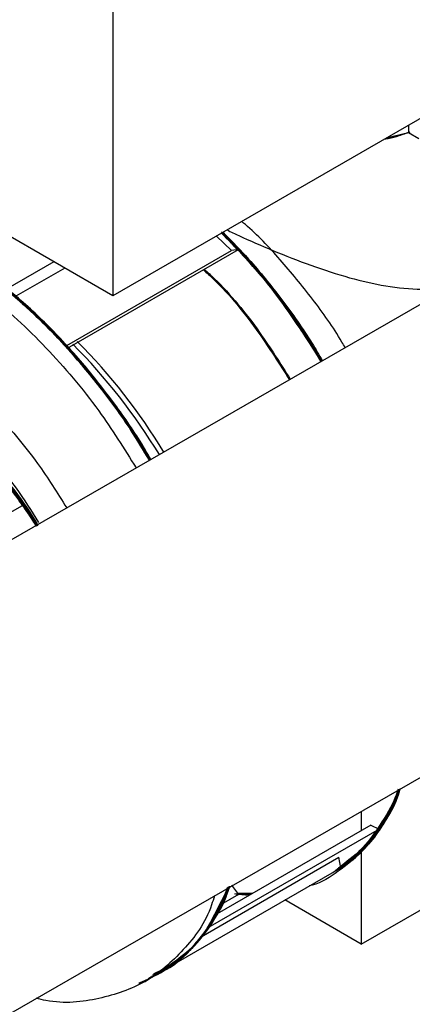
# Model space of a CAD drawing. Header units: millimetres. Extents: x 0 to 841, y 0 to 594.
# Tile 138 of 256: x 746.87 to 748.16, y 191.39 to 194.63. Entities that reach past the tile are written whole.
import ezdxf

# ---------------------------------------------------------------- set-up
doc = ezdxf.new("R2010")
doc.units = ezdxf.units.MM
doc.layers.add('TRAIT-FORT', color=4, linetype='Continuous', lineweight=25)

msp = doc.modelspace()

# ---------------------------------------------------------------- linework, layer by layer
at = {"layer": 'TRAIT-FORT', "color": 4, "linetype": 'Continuous', "lineweight": 25}
for p, q in [((759.2299, 200.0486), (743.4787, 190.9754)), ((744.1515, 189.8073), (759.9032, 198.8808)), ((750.8262, 195.823), (747.1781, 193.717)), ((747.1781, 195.5287), (747.1781, 193.717)), ((747.1781, 193.717), (745.8682, 194.4731)), ((748.1503, 194.2531), (748.0707, 194.2322)), ((748.1503, 194.2531), (748.0761, 194.2354)), ((748.1503, 194.2782), (748.1503, 194.2531)), ((748.1844, 194.2333), (748.1503, 194.2531)), ((747.5355, 193.9277), (747.5913, 193.8697)), ((747.5913, 193.8697), (747.5359, 193.9235)), ((747.5681, 193.8664), (747.5186, 193.9135)), ((747.0272, 193.5541), (747.5681, 193.8664)), ((747.0289, 193.545), (747.5913, 193.8697)), ((747.5913, 193.8697), (747.5681, 193.8664)), ((746.9842, 193.8289), (746.8265, 193.7378)), ((747.0199, 193.8083), (746.8592, 193.7155)), ((746.8271, 192.9964), (746.8863, 193.0306)), ((746.8828, 193.027), (746.8707, 193.0424)), ((746.8805, 193.0292), (746.8728, 193.0411)), ((746.8808, 193.0288), (746.8743, 193.039)), ((746.923, 192.967), (746.9174, 192.9748)), ((747.9949, 191.5842), (748.883, 192.0969)), ((747.9949, 192.0212), (747.9949, 191.9579)), ((748.0531, 191.9621), (747.4907, 191.6374)), ((748.0257, 191.9757), (747.5209, 191.6842)), ((748.0257, 191.9757), (748.0531, 191.9621)), ((747.9949, 191.8889), (747.9949, 191.5842)), ((747.4682, 191.6084), (747.9213, 191.87)), ((747.928, 191.8355), (747.9213, 191.87)), ((747.3655, 191.5108), (747.928, 191.8355)), ((747.4907, 191.6374), (747.5598, 191.7728)), ((747.5681, 191.7776), (747.5913, 191.7474)), ((747.5871, 191.7529), (747.6335, 191.7492)), ((747.5871, 191.7529), (747.6332, 191.7491)), ((747.5871, 191.7529), (747.6359, 191.7506)), ((747.5913, 191.7474), (747.5347, 191.7147)), ((747.5786, 191.7497), (747.5893, 191.7501)), ((747.6273, 191.7456), (747.582, 191.7485)), ((747.5913, 191.7474), (747.5829, 191.7484)), ((747.6318, 191.7483), (747.5831, 191.7485)), ((747.6327, 191.7488), (747.5845, 191.7484)), ((747.5851, 191.7485), (747.5913, 191.7474)), ((747.5877, 191.752), (747.6299, 191.7472)), ((747.5879, 191.7519), (747.6375, 191.7515)), ((747.6286, 191.7464), (747.588, 191.7517)), ((747.5892, 191.7502), (747.6376, 191.7516)), ((747.63, 191.7472), (747.5893, 191.75)), ((747.628, 191.746), (747.5897, 191.7495)), ((747.632, 191.7483), (747.5911, 191.7477)), ((747.5912, 191.7476), (747.636, 191.7507)), ((747.9949, 191.5842), (747.7438, 191.7292)), ((747.4892, 191.6381), (747.5004, 191.6565)), ((747.4907, 191.6374), (747.5057, 191.6652)), ((747.297, 191.4722), (747.3428, 191.4985)), ((747.3299, 191.4936), (747.3655, 191.5108)), ((747.3597, 191.5072), (747.3655, 191.5108)), ((747.2846, 191.4619), (747.33, 191.4881)), ((747.2955, 191.4709), (747.3063, 191.4768)), ((747.2993, 191.4741), (747.3035, 191.4759)), ((747.3168, 191.4886), (747.3246, 191.4923))]:
    msp.add_line(p, q, dxfattribs=at)
at = {"layer": 'TRAIT-FORT', "color": 4, "linetype": 'Continuous', "lineweight": 25, "flags": 128}
for points in [[(746.9307, 192.9639), (746.8729, 193.0493), (746.8058, 193.1341), (746.7342, 193.2112), (746.6592, 193.2793), (746.5821, 193.3374), (746.5041, 193.3844), (746.4265, 193.4197), (746.3506, 193.4425), (746.2777, 193.4525), (746.2089, 193.4496), (746.1455, 193.4338), (746.0966, 193.4105)], [(746.9287, 192.9671), (746.9178, 192.9841), (746.8547, 193.0736), (746.7863, 193.1563), (746.7136, 193.2311), (746.6379, 193.2965), (746.5604, 193.3516), (746.4824, 193.3954), (746.4052, 193.4273), (746.33, 193.4466), (746.2581, 193.453), (746.1907, 193.4465), (746.1289, 193.4271), (746.1005, 193.4128)], [(746.9306, 192.9641), (746.9205, 192.9799), (746.8577, 193.0697), (746.7895, 193.1528), (746.717, 193.2279), (746.6414, 193.2938), (746.5639, 193.3494), (746.4859, 193.3937), (746.4086, 193.4261), (746.3333, 193.446), (746.2612, 193.453), (746.1936, 193.4471), (746.1316, 193.4283), (746.1005, 193.4128)], [(746.9307, 192.9639), (746.9191, 192.982), (746.8562, 193.0716), (746.7879, 193.1546), (746.7153, 193.2295), (746.6396, 193.2952), (746.5622, 193.3505), (746.4841, 193.3946), (746.4069, 193.4267), (746.3316, 193.4463), (746.2597, 193.453), (746.1922, 193.4468), (746.1302, 193.4277), (746.1005, 193.4128)], [(746.9307, 192.9639), (746.905, 193.0034), (746.8407, 193.0916), (746.7713, 193.1728), (746.6979, 193.2457), (746.6217, 193.309), (746.544, 193.3618), (746.466, 193.4032), (746.3891, 193.4324), (746.3145, 193.449), (746.2435, 193.4527), (746.1772, 193.4435), (746.1167, 193.4215), (746.1005, 193.4128)], [(746.9307, 192.9639), (746.9023, 193.0075), (746.8377, 193.0954), (746.7681, 193.1763), (746.6945, 193.2487), (746.6182, 193.3116), (746.5405, 193.3639), (746.4625, 193.4047), (746.3857, 193.4334), (746.3112, 193.4494), (746.2404, 193.4526), (746.1743, 193.4428), (746.1142, 193.4202), (746.1005, 193.4128)], [(746.9307, 192.9639), (746.9036, 193.0055), (746.8392, 193.0935), (746.7697, 193.1745), (746.6962, 193.2472), (746.62, 193.3103), (746.5422, 193.3629), (746.4643, 193.404), (746.3874, 193.4329), (746.3129, 193.4492), (746.2419, 193.4526), (746.1758, 193.4431), (746.1154, 193.4208), (746.1005, 193.4128)], [(746.9307, 192.9639), (746.8714, 193.0513), (746.8043, 193.1359), (746.7326, 193.2128), (746.6575, 193.2808), (746.5803, 193.3386), (746.5023, 193.3854), (746.4248, 193.4203), (746.3489, 193.4428), (746.2761, 193.4526), (746.2074, 193.4494), (746.1441, 193.4333), (746.1005, 193.4128)], [(746.9307, 192.9639), (746.8743, 193.0473), (746.8074, 193.1323), (746.7358, 193.2095), (746.6609, 193.2779), (746.5838, 193.3362), (746.5058, 193.3835), (746.4282, 193.419), (746.3523, 193.4421), (746.2793, 193.4524), (746.2104, 193.4498), (746.1468, 193.4343), (746.1005, 193.4128)], [(746.9307, 192.9639), (746.8891, 193.0265), (746.8234, 193.1131), (746.7529, 193.1923), (746.6786, 193.2628), (746.6019, 193.3236), (746.524, 193.3735), (746.4462, 193.4118), (746.3698, 193.4378), (746.296, 193.4512), (746.226, 193.4516), (746.1611, 193.4391), (746.1023, 193.4138), (746.1005, 193.4128)], [(746.8863, 193.0306), (746.8204, 193.1168), (746.7496, 193.1956), (746.6752, 193.2658), (746.5984, 193.3261), (746.5205, 193.3755), (746.4427, 193.4132), (746.3664, 193.4387), (746.2927, 193.4515), (746.223, 193.4513), (746.1584, 193.4382), (746.1005, 193.4128)], [(746.9316, 192.9624), (746.8877, 193.0286), (746.8219, 193.1149), (746.7512, 193.194), (746.6769, 193.2643), (746.6002, 193.3248), (746.5223, 193.3745), (746.4445, 193.4125), (746.3681, 193.4383), (746.2944, 193.4513), (746.2245, 193.4514), (746.1597, 193.4386), (746.1011, 193.4131), (746.1005, 193.4128)], [(746.9307, 192.9639), (746.8905, 193.0245), (746.825, 193.1112), (746.7545, 193.1906), (746.6803, 193.2614), (746.6037, 193.3223), (746.5258, 193.3725), (746.4479, 193.4111), (746.3715, 193.4374), (746.2976, 193.451), (746.2276, 193.4517)]]:
    msp.add_lwpolyline(points, dxfattribs=at)
at = {"layer": 'TRAIT-FORT', "color": 4, "linetype": 'Continuous', "lineweight": 25}
for centre, radius, start, end in [((745.6703, 192.1859), 1.9602, 31.2585, 44.7879), ((745.6555, 192.1774), 1.9602, 31.259, 44.7879), ((745.9466, 192.3882), 1.1403, 30.1497, 62.8012), ((745.8149, 192.2756), 1.3061, 31.6767, 50.2579), ((745.8079, 192.2695), 1.3153, 31.7384, 50.0884), ((745.8063, 192.2682), 1.3174, 31.7509, 50.0198), ((745.8008, 192.2636), 1.3245, 31.797, 49.8861), ((745.8194, 192.2796), 1.3003, 31.6265, 50.0343), ((745.8206, 192.2807), 1.2986, 31.6145, 50.0462), ((745.8477, 192.3078), 1.2605, 34.794, 50.2001), ((745.7958, 192.2598), 1.3308, 31.8207, 49.3313), ((745.7999, 192.2638), 1.3251, 31.6728, 48.7772), ((745.7979, 192.2623), 1.3276, 31.7773, 48.6252), ((745.7898, 192.2558), 1.3379, 31.8792, 48.2446), ((745.7906, 192.2565), 1.3369, 31.8259, 48.2259), ((745.7931, 192.2587), 1.3337, 31.8017, 48.0942), ((745.7807, 192.2491), 1.3492, 31.8706, 47.0888), ((745.7625, 192.235), 1.3721, 31.9678, 45.9327), ((745.7549, 192.2307), 1.3857, 31.9462, 45.9324)]:
    msp.add_arc(centre, radius, start, end, dxfattribs=at)
for points, knots in [([(748.0727, 194.2334), (748.0762, 194.234), (748.1055, 194.2383), (748.1309, 194.2483), (748.1532, 194.2571)], [0, 0, 0, 0, 0.1198045, 1, 1, 1, 1]), ([(748.154, 194.2557), (748.1437, 194.2519), (748.1192, 194.2429), (748.0915, 194.2379), (748.0755, 194.235)], [0, 0, 0, 0, 0.423044, 1, 1, 1, 1]), ([(747.3001, 193.1766), (747.2876, 193.1989), (747.231, 193.2997), (747.1061, 193.4618), (746.9316, 193.6524), (746.744, 193.8084), (746.5523, 193.9258), (746.3631, 193.9995), (746.1823, 194.0286), (746.0203, 194.0059), (745.9168, 193.9717), (745.8771, 193.9343), (745.8759, 193.9331)], [0, 0, 0, 0, 0.03416, 0.1543991, 0.2746381, 0.3948772, 0.5151163, 0.6353554, 0.7555945, 0.8758335, 0.9960726, 1, 1, 1, 1]), ([(747.3005, 193.1769), (747.2909, 193.1941), (747.2378, 193.29), (747.1169, 193.4484), (746.9435, 193.641), (746.7564, 193.7994), (746.5648, 193.9194), (746.3752, 193.996), (746.1936, 194.0282), (746.0303, 194.0087), (745.9245, 193.9755), (745.883, 193.9376), (745.8805, 193.9353)], [0, 0, 0, 0, 0.02647, 0.147176, 0.267883, 0.388589, 0.509295, 0.630001, 0.750707, 0.871413, 0.992119, 1, 1, 1, 1]), ([(747.3011, 193.1772), (747.2843, 193.2056), (747.2356, 193.2875), (747.143, 193.413), (747.0282, 193.5494), (746.9091, 193.6687), (746.7895, 193.7703), (746.6695, 193.8548), (746.5488, 193.9233), (746.4269, 193.9756), (746.3041, 194.01), (746.1833, 194.0245), (746.068, 194.0162), (745.9682, 193.99), (745.9132, 193.9566), (745.8892, 193.942)], [0, 0, 0, 0, 0.044532, 0.128906, 0.212368, 0.292705, 0.370989, 0.447071, 0.523143, 0.601411, 0.681715, 0.765089, 0.849336, 0.934265, 1, 1, 1, 1]), ([(747.2995, 193.1763), (747.2752, 193.2174), (747.2053, 193.3361), (747.0645, 193.5115), (746.8861, 193.6942), (746.6969, 193.8412), (746.5052, 193.948), (746.3173, 194.0112), (746.1411, 194.0264), (745.997, 194.0041), (745.9241, 193.9581), (745.8952, 193.9398)], [0, 0, 0, 0, 0.064739, 0.186884, 0.309028, 0.431173, 0.553318, 0.675463, 0.797607, 0.919752, 1, 1, 1, 1]), ([(747.2996, 193.1764), (747.2721, 193.2223), (747.1985, 193.3457), (747.0534, 193.5244), (746.874, 193.7049), (746.6844, 193.8494), (746.4928, 193.9535), (746.3053, 194.0138), (746.1303, 194.0257), (745.9912, 194.0021), (745.9225, 193.9571), (745.8974, 193.9406)], [0, 0, 0, 0, 0.07279, 0.1951603, 0.3175306, 0.4399009, 0.5622711, 0.6846414, 0.8070117, 0.9293819, 1, 1, 1, 1]), ([(747.3023, 193.1779), (747.2548, 193.2513), (747.1584, 193.4002), (746.9874, 193.5961), (746.8033, 193.7638), (746.6121, 193.8937), (746.4215, 193.9813), (746.2372, 194.0247), (746.069, 194.0174), (745.9541, 193.9887), (745.9056, 193.9498), (745.8979, 193.9436)], [0, 0, 0, 0, 0.119147, 0.241676, 0.364206, 0.486736, 0.609265, 0.731795, 0.854325, 0.976855, 1, 1, 1, 1]), ([(747.2998, 193.1765), (747.269, 193.2273), (747.1916, 193.3551), (747.0421, 193.537), (746.8619, 193.7154), (746.672, 193.8575), (746.4805, 193.9587), (746.2935, 194.0161), (746.1195, 194.0248), (745.9849, 194), (745.92, 193.9558), (745.8981, 193.9409)], [0, 0, 0, 0, 0.080776, 0.203217, 0.325658, 0.448099, 0.570541, 0.692982, 0.815423, 0.937864, 1, 1, 1, 1]), ([(747.3016, 193.1775), (747.2577, 193.2463), (747.1654, 193.3909), (746.9989, 193.5841), (746.8156, 193.754), (746.6246, 193.8864), (746.4337, 193.9769), (746.2488, 194.0233), (746.0794, 194.0193), (745.9621, 193.9919), (745.9116, 193.9529), (745.9024, 193.9458)], [0, 0, 0, 0, 0.111579, 0.234605, 0.357631, 0.480658, 0.603684, 0.726711, 0.849737, 0.972764, 1, 1, 1, 1]), ([(747.3017, 193.1776), (747.2799, 193.2132), (747.2287, 193.2967), (747.1369, 193.4206), (747.0286, 193.5494), (746.9105, 193.6694), (746.7849, 193.7771), (746.6542, 193.8691), (746.5224, 193.9418), (746.3924, 193.9934), (746.2676, 194.0228), (746.1511, 194.0302), (746.0457, 194.0158), (745.9625, 193.9892), (745.9189, 193.9606), (745.9026, 193.9499)], [0, 0, 0, 0, 0.057001, 0.133722, 0.212599, 0.293428, 0.377195, 0.461657, 0.546595, 0.631254, 0.714933, 0.797482, 0.876775, 0.95393, 1, 1, 1, 1]), ([(747.2998, 193.1765), (747.2842, 193.2038), (747.2243, 193.3093), (747.0953, 193.475), (746.9197, 193.6636), (746.7316, 193.8173), (746.54, 193.9318), (746.3508, 194.0032), (746.1721, 194.027), (746.0211, 194.0113), (745.9424, 193.9675), (745.9092, 193.9491)], [0, 0, 0, 0, 0.043181, 0.166956, 0.290731, 0.414506, 0.538281, 0.662056, 0.785831, 0.909607, 1, 1, 1, 1]), ([(747.3012, 193.1773), (747.288, 193.1999), (747.2448, 193.2736), (747.1613, 193.3889), (747.0545, 193.5198), (746.9429, 193.6365), (746.8268, 193.7404), (746.7055, 193.8314), (746.5791, 193.908), (746.4501, 193.9672), (746.3214, 194.0064), (746.1974, 194.0228), (746.0883, 194.0195), (746.026, 194.0005), (745.999, 193.9922)], [0, 0, 0, 0, 0.039079, 0.127543, 0.213758, 0.297563, 0.38136, 0.467575, 0.556048, 0.647923, 0.740806, 0.834496, 0.928176, 1, 1, 1, 1]), ([(747.3012, 193.1773), (747.2884, 193.1993), (747.2441, 193.2749), (747.1562, 193.396), (747.0398, 193.537), (746.9153, 193.6634), (746.7868, 193.7729), (746.6578, 193.8626), (746.5313, 193.932), (746.41, 193.981), (746.2939, 194.0113), (746.1826, 194.0228), (746.0832, 194.0182), (746.0253, 194.0005), (745.9999, 193.9927)], [0, 0, 0, 0, 0.038034, 0.130996, 0.224766, 0.318527, 0.41149, 0.503453, 0.591993, 0.678282, 0.762159, 0.846027, 0.932316, 1, 1, 1, 1]), ([(747.3021, 193.1778), (747.2928, 193.1939), (747.2522, 193.2644), (747.1685, 193.3805), (747.0536, 193.5221), (746.9327, 193.6471), (746.81, 193.7544), (746.6881, 193.8429), (746.5674, 193.9138), (746.4474, 193.9677), (746.3276, 194.0045), (746.2089, 194.022), (746.0986, 194.0208), (746.0332, 194.0026), (746.0029, 193.9941)], [0, 0, 0, 0, 0.027812, 0.12191, 0.215261, 0.307654, 0.396627, 0.483353, 0.567654, 0.65195, 0.738693, 0.827721, 0.920192, 1, 1, 1, 1]), ([(747.3018, 193.1777), (747.2961, 193.1877), (747.2609, 193.2493), (747.1847, 193.3574), (747.0736, 193.4987), (746.9515, 193.6288), (746.8231, 193.7441), (746.6911, 193.8415), (746.5587, 193.9188), (746.4298, 193.9745), (746.307, 194.009), (746.193, 194.0225), (746.091, 194.0191), (746.0316, 194.0024), (746.004, 193.9947)], [0, 0, 0, 0, 0.017369, 0.106423, 0.198914, 0.292423, 0.386748, 0.481064, 0.574574, 0.667074, 0.756118, 0.842891, 0.927229, 1, 1, 1, 1]), ([(747.3031, 193.1784), (747.2969, 193.1894), (747.2632, 193.2497), (747.1909, 193.3544), (747.0858, 193.4907), (746.9693, 193.6177), (746.8444, 193.7325), (746.7145, 193.8309), (746.5826, 193.9104), (746.452, 193.9693), (746.3263, 194.0068), (746.2086, 194.0223), (746.1192, 194.0222), (746.0722, 194.0109), (746.0585, 194.0076)], [0, 0, 0, 0, 0.01985, 0.108545, 0.199712, 0.294604, 0.390804, 0.488141, 0.585779, 0.682879, 0.77919, 0.872104, 0.962784, 1, 1, 1, 1]), ([(747.3011, 193.1772), (747.2831, 193.2073), (747.2363, 193.2856), (747.1499, 193.4037), (747.0441, 193.5315), (746.9298, 193.6494), (746.8071, 193.7568), (746.6782, 193.8498), (746.5457, 193.9255), (746.4139, 193.9799), (746.2946, 194.0124), (746.2233, 194.0162), (746.1924, 194.0178)], [0, 0, 0, 0, 0.062308, 0.162293, 0.262254, 0.365112, 0.470673, 0.580309, 0.691153, 0.802963, 0.914761, 1, 1, 1, 1]), ([(747.3022, 193.1779), (747.3006, 193.1809), (747.2565, 193.263), (747.1464, 193.4103), (746.9765, 193.6087), (746.7909, 193.7727), (746.5994, 193.9027), (746.4734, 193.9529), (746.4104, 193.9781)], [0, 0, 0, 0, 0.00748, 0.205984, 0.404488, 0.602992, 0.801496, 1, 1, 1, 1]), ([(747.302, 193.1778), (747.2841, 193.2079), (747.2343, 193.2917), (747.1401, 193.4194), (747.0231, 193.5579), (746.8996, 193.6806), (746.7739, 193.785), (746.649, 193.8695), (746.5275, 193.9355), (746.449, 193.964), (746.4104, 193.9781)], [0, 0, 0, 0, 0.077139, 0.214689, 0.352043, 0.488056, 0.622454, 0.751734, 0.877651, 1, 1, 1, 1]), ([(747.942, 193.5464), (747.9385, 193.5526), (747.9067, 193.6088), (747.8353, 193.708), (747.729, 193.8373), (747.6495, 193.9221), (747.6058, 193.9582), (747.6017, 193.9615)], [0, 0, 0, 0, 0.038457, 0.348485, 0.658512, 0.96854, 1, 1, 1, 1]), ([(747.5355, 193.9277), (747.5906, 193.8678), (747.7043, 193.7445), (747.8123, 193.5946), (747.8608, 193.5089), (747.8648, 193.5019)], [0, 0, 0, 0, 0.464044, 0.956136, 1, 1, 1, 1]), ([(747.8627, 193.5007), (747.8333, 193.5491), (747.7589, 193.6717), (747.6465, 193.8152), (747.5619, 193.8976), (747.5355, 193.9233)], [0, 0, 0, 0, 0.309368, 0.784179, 1, 1, 1, 1]), ([(747.8624, 193.5006), (747.8401, 193.5385), (747.7737, 193.6513), (747.6623, 193.7961), (747.5702, 193.8887), (747.5356, 193.9234)], [0, 0, 0, 0, 0.24037, 0.715278, 1, 1, 1, 1]), ([(747.8635, 193.5012), (747.8267, 193.5598), (747.7439, 193.6918), (747.6305, 193.8341), (747.554, 193.9065), (747.536, 193.9236)], [0, 0, 0, 0, 0.3787768, 0.8538221, 1, 1, 1, 1]), ([(747.8627, 193.5007), (747.8471, 193.5279), (747.7884, 193.6306), (747.6781, 193.7766), (747.5786, 193.8798), (747.5362, 193.9237)], [0, 0, 0, 0, 0.171532, 0.646857, 1, 1, 1, 1]), ([(747.5366, 193.924), (747.5618, 193.8981), (747.6251, 193.8332), (747.7383, 193.6947), (747.8165, 193.5737), (747.8635, 193.5012)], [0, 0, 0, 0, 0.209623, 0.526003, 1, 1, 1, 1]), ([(747.8647, 193.5019), (747.8208, 193.5697), (747.7298, 193.7103), (747.6157, 193.8514), (747.5469, 193.9149), (747.5369, 193.9241)], [0, 0, 0, 0, 0.444028, 0.919606, 1, 1, 1, 1]), ([(747.8648, 193.5019), (747.8203, 193.5705), (747.7288, 193.7116), (747.6146, 193.8527), (747.5463, 193.9155), (747.537, 193.9242)], [0, 0, 0, 0, 0.448858, 0.924488, 1, 1, 1, 1]), ([(747.5373, 193.9244), (747.5901, 193.8681), (747.6824, 193.7697), (747.79, 193.6234), (747.8429, 193.5366), (747.8642, 193.5016)], [0, 0, 0, 0, 0.4430608, 0.7753893, 1, 1, 1, 1]), ([(747.8633, 193.5011), (747.8538, 193.5182), (747.802, 193.6112), (747.6927, 193.7582), (747.5868, 193.8715), (747.5373, 193.9243)], [0, 0, 0, 0, 0.107348, 0.583341, 1, 1, 1, 1]), ([(747.5374, 193.9244), (747.554, 193.908), (747.608, 193.8548), (747.6925, 193.7531), (747.7862, 193.6286), (747.8399, 193.5422), (747.8649, 193.502)], [0, 0, 0, 0, 0.1367516, 0.4429311, 0.7411158, 1, 1, 1, 1]), ([(747.5374, 193.9244), (747.5602, 193.9014), (747.6212, 193.84), (747.732, 193.7017), (747.8217, 193.583), (747.8642, 193.503), (747.8648, 193.502)], [0, 0, 0, 0, 0.188193, 0.503359, 0.993206, 1, 1, 1, 1]), ([(747.5376, 193.9245), (747.5502, 193.9122), (747.5993, 193.8643), (747.6806, 193.7678), (747.7788, 193.6396), (747.8368, 193.5471), (747.865, 193.5021)], [0, 0, 0, 0, 0.102895, 0.402048, 0.709313, 1, 1, 1, 1]), ([(747.5378, 193.9246), (747.5692, 193.8922), (747.6383, 193.8208), (747.7361, 193.6965), (747.8141, 193.5873), (747.8533, 193.5204), (747.8643, 193.5017)], [0, 0, 0, 0, 0.261021, 0.574905, 0.881327, 1, 1, 1, 1]), ([(747.8645, 193.5018), (747.8612, 193.5079), (747.8165, 193.5904), (747.7073, 193.733), (747.5998, 193.8698), (747.5396, 193.9241), (747.5385, 193.925)], [0, 0, 0, 0, 0.038124, 0.514809, 0.991495, 1, 1, 1, 1]), ([(747.5395, 193.9256), (747.5588, 193.9063), (747.6177, 193.8475), (747.7089, 193.7349), (747.7988, 193.6122), (747.8469, 193.5317), (747.8647, 193.5019)], [0, 0, 0, 0, 0.15921, 0.485916, 0.810046, 1, 1, 1, 1]), ([(747.5405, 193.9262), (747.5688, 193.8974), (747.6364, 193.8288), (747.7344, 193.7052), (747.8155, 193.5921), (747.8559, 193.5223), (747.867, 193.5032)], [0, 0, 0, 0, 0.234101, 0.558685, 0.879229, 1, 1, 1, 1]), ([(747.5537, 193.9338), (747.5665, 193.9276), (747.6152, 193.9042), (747.7077, 193.864), (747.8297, 193.8159), (747.9543, 193.7755), (748.0767, 193.7467), (748.1819, 193.7372), (748.2565, 193.7397), (748.2897, 193.7492), (748.2985, 193.7518)], [0, 0, 0, 0, 0.052525, 0.200019, 0.363538, 0.530713, 0.687953, 0.849123, 0.95987, 1, 1, 1, 1]), ([(747.8626, 193.5007), (747.8466, 193.5287), (747.7874, 193.632), (747.6784, 193.7763), (747.5809, 193.8773), (747.5404, 193.9191)], [0, 0, 0, 0, 0.1783758, 0.6593935, 1, 1, 1, 1]), ([(746.573, 193.8568), (746.6389, 193.8145), (746.7707, 193.7298), (746.9601, 193.5506), (747.126, 193.3571), (747.2152, 193.2144), (747.255, 193.1507)], [0, 0, 0, 0, 0.26275, 0.5255, 0.78825, 1, 1, 1, 1]), ([(747.4757, 193.803), (747.487, 193.7927), (747.5522, 193.7334), (747.6508, 193.6113), (747.7258, 193.4926), (747.7586, 193.4407)], [0, 0, 0, 0, 0.105406, 0.609495, 1, 1, 1, 1]), ([(747.4787, 193.8047), (747.4899, 193.7944), (747.5551, 193.7351), (747.6537, 193.613), (747.7288, 193.4943), (747.7615, 193.4425)], [0, 0, 0, 0, 0.105406, 0.60949, 1, 1, 1, 1]), ([(746.4704, 193.5925), (746.5247, 193.5577), (746.6333, 193.488), (746.7892, 193.3403), (746.9239, 193.1835), (746.9957, 193.0688), (747.0267, 193.0192)], [0, 0, 0, 0, 0.265736, 0.531472, 0.797209, 1, 1, 1, 1]), ([(747.3001, 193.1767), (747.2661, 193.2325), (747.1851, 193.3654), (747.0862, 193.4791), (747.0289, 193.545)], [0, 0, 0, 0, 0.420178, 1, 1, 1, 1]), ([(747.2988, 193.1759), (747.2787, 193.2094), (747.2283, 193.2931), (747.1378, 193.4178), (747.0649, 193.503), (747.0289, 193.545)], [0, 0, 0, 0, 0.252076, 0.631231, 1, 1, 1, 1]), ([(746.1568, 193.4363), (746.1593, 193.4376), (746.1764, 193.4464), (746.2141, 193.4507), (746.2826, 193.4555), (746.3726, 193.4411), (746.4829, 193.3991), (746.5947, 193.3326), (746.7084, 193.241), (746.8181, 193.123), (746.8939, 193.027), (746.9262, 192.9695), (746.9302, 192.9624)], [0, 0, 0, 0, 0.012432, 0.084004, 0.155594, 0.293081, 0.423067, 0.553052, 0.690539, 0.833524, 0.979426, 1, 1, 1, 1]), ([(746.2233, 193.4493), (746.2292, 193.4505), (746.2651, 193.4581), (746.3429, 193.447), (746.455, 193.4129), (746.5754, 193.3466), (746.6959, 193.2524), (746.7915, 193.1539), (746.861, 193.066), (746.9023, 193.0103), (746.9228, 192.9744), (746.9293, 192.9631)], [0, 0, 0, 0, 0.0280748, 0.171917, 0.3240597, 0.4822871, 0.6437419, 0.8051967, 0.8843983, 0.9636196, 1, 1, 1, 1]), ([(746.2269, 193.4509), (746.2285, 193.4513), (746.2465, 193.4557), (746.2856, 193.4523), (746.3585, 193.4438), (746.4521, 193.4132), (746.5638, 193.3533), (746.6747, 193.2706), (746.7834, 193.1635), (746.8708, 193.0586), (746.9143, 192.9863), (746.9285, 192.9626)], [0, 0, 0, 0, 0.008066, 0.087768, 0.16749, 0.320595, 0.465347, 0.610099, 0.763204, 0.922432, 1, 1, 1, 1]), ([(746.2286, 193.4491), (746.2375, 193.4506), (746.2787, 193.4578), (746.364, 193.4427), (746.4816, 193.4008), (746.6043, 193.3266), (746.7042, 193.2427), (746.7798, 193.165), (746.8492, 193.0828), (746.9014, 193.0155), (746.9291, 192.966), (746.9302, 192.9641)], [0, 0, 0, 0, 0.0421973, 0.1955655, 0.3550672, 0.5178225, 0.6805777, 0.7604172, 0.8402765, 0.9936447, 1, 1, 1, 1]), ([(746.2571, 193.4505), (746.2637, 193.4513), (746.3053, 193.4565), (746.3727, 193.4392), (746.4521, 193.4106), (746.5307, 193.3722), (746.6259, 193.3098), (746.7347, 193.2152), (746.8349, 193.1016), (746.9012, 193.0162), (746.9286, 192.9667), (746.9297, 192.9649)], [0, 0, 0, 0, 0.0322578, 0.2024985, 0.2860099, 0.3695421, 0.5299639, 0.6816334, 0.8333028, 0.9937247, 1, 1, 1, 1]), ([(746.2583, 193.4501), (746.2679, 193.451), (746.3121, 193.455), (746.4021, 193.4318), (746.5232, 193.3791), (746.6254, 193.3089), (746.7041, 193.2412), (746.7782, 193.1679), (746.8567, 193.0768), (746.9078, 192.9971), (746.9295, 192.9632)], [0, 0, 0, 0, 0.046053, 0.212989, 0.383331, 0.553673, 0.637234, 0.720816, 0.881334, 1, 1, 1, 1]), ([(746.2595, 193.45), (746.2688, 193.4509), (746.3096, 193.4547), (746.391, 193.4346), (746.5012, 193.3902), (746.617, 193.3171), (746.7333, 193.2166), (746.8414, 193.0976), (746.9015, 193.0064), (746.9299, 192.9634)], [0, 0, 0, 0, 0.04482, 0.196895, 0.348961, 0.509803, 0.677078, 0.847764, 1, 1, 1, 1]), ([(746.2703, 193.4497), (746.2848, 193.45), (746.3317, 193.4509), (746.4212, 193.4249), (746.536, 193.3713), (746.6555, 193.287), (746.7725, 193.177), (746.8613, 193.0671), (746.9129, 192.9935), (746.9294, 192.9656), (746.9315, 192.962)], [0, 0, 0, 0, 0.069158, 0.223452, 0.386649, 0.556374, 0.72956, 0.902747, 0.987703, 1, 1, 1, 1]), ([(746.2882, 193.4485), (746.3001, 193.4486), (746.3485, 193.4487), (746.443, 193.4168), (746.5449, 193.3642), (746.6255, 193.3073), (746.7024, 193.2441), (746.7927, 193.1548), (746.8557, 193.0712), (746.8863, 193.0306)], [0, 0, 0, 0, 0.063243, 0.257815, 0.452387, 0.547834, 0.643304, 0.826654, 1, 1, 1, 1]), ([(746.3524, 193.4421), (746.3922, 193.4304), (746.4516, 193.4129), (746.5327, 193.3696), (746.6113, 193.3194), (746.7051, 193.2435), (746.8081, 193.1346), (746.8835, 193.0402), (746.9193, 192.9793), (746.9289, 192.9629)], [0, 0, 0, 0, 0.198605, 0.29603, 0.39348, 0.580629, 0.757569, 0.934508, 1, 1, 1, 1]), ([(746.4704, 193.4455), (746.5164, 193.416), (746.6083, 193.357), (746.7402, 193.232), (746.8517, 193.1027), (746.9102, 193.0093), (746.9343, 192.971)], [0, 0, 0, 0, 0.270498, 0.540996, 0.811495, 1, 1, 1, 1]), ([(746.7184, 193.2257), (746.7226, 193.2216), (746.731, 193.2135), (746.7434, 193.2011), (746.7558, 193.1884), (746.768, 193.1755), (746.7802, 193.1623), (746.7922, 193.1488), (746.8073, 193.1315), (746.8254, 193.1099), (746.8461, 193.084), (746.8664, 193.0575), (746.8794, 193.0393), (746.8859, 193.0302)], [0, 0, 0, 0, 0.070252, 0.140454, 0.210638, 0.280837, 0.351086, 0.421417, 0.491863, 0.619183, 0.746181, 0.873054, 1, 1, 1, 1]), ([(746.7186, 193.2263), (746.7414, 193.2035), (746.7875, 193.1572), (746.8601, 193.0704), (746.9043, 193.002), (746.9294, 192.9632)], [0, 0, 0, 0, 0.29646, 0.600122, 1, 1, 1, 1]), ([(746.7186, 193.2263), (746.723, 193.2221), (746.7317, 193.2137), (746.7445, 193.2007), (746.7573, 193.1875), (746.7699, 193.174), (746.7825, 193.1603), (746.7948, 193.1463), (746.8071, 193.1321), (746.823, 193.1132), (746.8422, 193.0893), (746.8645, 193.0602), (746.8788, 193.0402), (746.8859, 193.0302)], [0, 0, 0, 0, 0.072824, 0.145539, 0.218182, 0.290789, 0.363397, 0.436042, 0.508761, 0.581591, 0.721287, 0.86067, 1, 1, 1, 1]), ([(746.7186, 193.2262), (746.7467, 193.1977), (746.8017, 193.1419), (746.8731, 193.0528), (746.9119, 192.9906), (746.9291, 192.9629)], [0, 0, 0, 0, 0.366932, 0.718669, 1, 1, 1, 1]), ([(746.8871, 193.0199), (746.8852, 193.023), (746.8685, 193.05), (746.8311, 193.0951), (746.795, 193.1416), (746.774, 193.1619), (746.7717, 193.1641)], [0, 0, 0, 0, 0.057938, 0.502331, 0.946835, 1, 1, 1, 1]), ([(746.926, 192.9612), (746.9166, 192.9762), (746.8923, 193.0149), (746.8595, 193.0609), (746.8351, 193.0899), (746.8282, 193.0981)], [0, 0, 0, 0, 0.311886, 0.806505, 1, 1, 1, 1]), ([(746.9039, 192.9955), (746.9004, 193.0007), (746.8933, 193.0112), (746.8861, 193.0215), (746.8825, 193.0267)], [0, 0, 0, 0, 0.5003981, 1, 1, 1, 1]), ([(746.8859, 193.0302), (746.8933, 193.0198), (746.9091, 192.9976), (746.9226, 192.9736), (746.9298, 192.9608)], [0, 0, 0, 0, 0.46653, 1, 1, 1, 1]), ([(746.8862, 193.0304), (746.8907, 193.0241), (746.9059, 193.0023), (746.9202, 192.9798), (746.9303, 192.9639)], [0, 0, 0, 0, 0.293463, 1, 1, 1, 1]), ([(746.8981, 193.0046), (746.8973, 193.0059), (746.8946, 193.0106), (746.8911, 193.0147), (746.8887, 193.0177)], [0, 0, 0, 0, 0.274148, 1, 1, 1, 1]), ([(746.9108, 192.985), (746.9092, 192.9879), (746.9058, 192.994), (746.9016, 192.9993), (746.8993, 193.0021)], [0, 0, 0, 0, 0.474577, 1, 1, 1, 1]), ([(746.9187, 192.9729), (746.9173, 192.9755), (746.9137, 192.9822), (746.909, 192.9881), (746.9062, 192.9916)], [0, 0, 0, 0, 0.388426, 1, 1, 1, 1]), ([(746.9283, 192.9581), (746.9265, 192.9613), (746.9231, 192.9673), (746.919, 192.9728), (746.9171, 192.9754)], [0, 0, 0, 0, 0.527815, 1, 1, 1, 1]), ([(747.9015, 191.8202), (747.939, 191.8474), (748.0172, 191.9043), (748.088, 192.0012), (748.1124, 192.0751), (748.1181, 192.0922)], [0, 0, 0, 0, 0.4145097, 0.864366, 1, 1, 1, 1]), ([(748.1161, 192.0934), (748.1081, 192.0703), (748.0795, 191.9883), (748.0084, 191.8987), (747.9387, 191.8464), (747.9113, 191.8258)], [0, 0, 0, 0, 0.192279, 0.682399, 1, 1, 1, 1]), ([(748.1212, 192.094), (748.1134, 192.0738), (748.0924, 192.0193), (748.044, 191.946), (747.984, 191.876), (747.9371, 191.8433), (747.916, 191.8286)], [0, 0, 0, 0, 0.173841, 0.467502, 0.761075, 1, 1, 1, 1]), ([(747.9161, 191.8286), (747.9537, 191.8588), (748.0307, 191.9206), (748.0966, 192.0158), (748.1171, 192.0835), (748.1201, 192.0933)], [0, 0, 0, 0, 0.449469, 0.919997, 1, 1, 1, 1]), ([(748.1155, 192.0907), (748.1086, 192.0708), (748.0815, 191.9922), (748.0136, 191.9062), (747.9458, 191.8542), (747.9199, 191.8343)], [0, 0, 0, 0, 0.173199, 0.683047, 1, 1, 1, 1]), ([(748.1185, 192.0924), (748.1147, 192.0814), (748.0984, 192.033), (748.0552, 191.9631), (747.9936, 191.8852), (747.944, 191.8485), (747.9205, 191.8311)], [0, 0, 0, 0, 0.094173, 0.41207, 0.721909, 1, 1, 1, 1]), ([(747.9279, 191.8357), (747.9284, 191.8359), (747.9739, 191.8582), (748.0398, 191.9428), (748.1051, 192.0309), (748.1222, 192.0924), (748.1229, 192.095)], [0, 0, 0, 0, 0.004608, 0.49159, 0.978573, 1, 1, 1, 1]), ([(747.928, 191.8355), (747.9661, 191.8689), (748.0423, 191.9359), (748.1045, 192.0299), (748.1219, 192.0918), (748.1227, 192.0949)], [0, 0, 0, 0, 0.4872146, 0.9744292, 1, 1, 1, 1]), ([(747.9361, 191.8433), (747.9393, 191.845), (747.9868, 191.8704), (748.0539, 191.9513), (748.0998, 192.0483), (748.1215, 192.0942)], [0, 0, 0, 0, 0.037132, 0.544538, 1, 1, 1, 1]), ([(748.1161, 192.0934), (748.1155, 192.0913), (748.1025, 192.0507), (748.0642, 191.9855), (748.0062, 191.9027), (747.9591, 191.8627), (747.9376, 191.8443)], [0, 0, 0, 0, 0.018701, 0.36865, 0.710838, 1, 1, 1, 1]), ([(747.9441, 191.8511), (747.9505, 191.8548), (748.0001, 191.8838), (748.0624, 191.9628), (748.1018, 192.054), (748.1185, 192.0924)], [0, 0, 0, 0, 0.077906, 0.61076, 1, 1, 1, 1]), ([(748.1213, 192.0941), (748.1148, 192.0768), (748.0951, 192.024), (748.0467, 191.9512), (747.9979, 191.8869), (747.9607, 191.864), (747.9519, 191.8586)], [0, 0, 0, 0, 0.171595, 0.524914, 0.886938, 1, 1, 1, 1]), ([(747.9522, 191.8588), (747.9614, 191.8648), (748.013, 191.8978), (748.071, 191.9753), (748.1048, 192.0605), (748.1171, 192.0916)], [0, 0, 0, 0, 0.122103, 0.67938, 1, 1, 1, 1]), ([(748.1226, 192.0948), (748.1096, 192.0652), (748.073, 191.9822), (748.0168, 191.901), (747.9641, 191.8673), (747.9546, 191.8612)], [0, 0, 0, 0, 0.3120402, 0.87609, 1, 1, 1, 1]), ([(747.9597, 191.8661), (747.9715, 191.8743), (748.0246, 191.9113), (748.0792, 191.9875), (748.1082, 192.0672), (748.117, 192.0916)], [0, 0, 0, 0, 0.166186, 0.745398, 1, 1, 1, 1]), ([(747.9602, 191.8666), (747.9722, 191.875), (748.0254, 191.9123), (748.0798, 191.9885), (748.1084, 192.0678), (748.117, 192.0916)], [0, 0, 0, 0, 0.169537, 0.750335, 1, 1, 1, 1]), ([(748.1211, 192.0939), (748.1114, 192.0691), (748.0886, 192.0111), (748.0547, 191.9657), (748.0353, 191.9397)], [0, 0, 0, 0, 0.428132, 1, 1, 1, 1]), ([(748.1169, 192.0915), (748.11, 192.0705), (748.0913, 192.0134), (748.0591, 191.9709), (748.0388, 191.9441)], [0, 0, 0, 0, 0.3685, 1, 1, 1, 1]), ([(748.0531, 191.9621), (748.0338, 191.9356), (747.9947, 191.8818), (747.9194, 191.8226), (747.863, 191.784), (747.8271, 191.7761), (747.8239, 191.7754)], [0, 0, 0, 0, 0.314114, 0.636993, 0.968303, 1, 1, 1, 1]), ([(747.9366, 191.8438), (747.9401, 191.8457), (747.9878, 191.8712), (748.0217, 191.9184), (748.0531, 191.9621)], [0, 0, 0, 0, 0.072519, 1, 1, 1, 1]), ([(747.2652, 191.4568), (747.2921, 191.4684), (747.3518, 191.4941), (747.4291, 191.5579), (747.497, 191.6414), (747.5404, 191.714), (747.557, 191.7624), (747.5608, 191.7733)], [0, 0, 0, 0, 0.20568, 0.455493, 0.696223, 0.930981, 1, 1, 1, 1]), ([(747.3097, 191.4827), (747.323, 191.4879), (747.385, 191.5122), (747.4678, 191.6027), (747.5384, 191.6971), (747.5578, 191.7654), (747.5599, 191.7728)], [0, 0, 0, 0, 0.113221, 0.53092, 0.948619, 1, 1, 1, 1]), ([(747.3135, 191.4859), (747.3419, 191.5006), (747.4164, 191.5394), (747.5003, 191.6361), (747.5403, 191.7312), (747.5571, 191.7712)], [0, 0, 0, 0, 0.263006, 0.689913, 1, 1, 1, 1]), ([(747.3146, 191.4868), (747.3399, 191.4994), (747.4117, 191.5351), (747.4964, 191.6306), (747.5392, 191.7284), (747.5583, 191.7719)], [0, 0, 0, 0, 0.231401, 0.658559, 1, 1, 1, 1]), ([(747.3171, 191.4875), (747.347, 191.5038), (747.4225, 191.545), (747.5042, 191.6419), (747.5415, 191.7342), (747.5562, 191.7707)], [0, 0, 0, 0, 0.283577, 0.716244, 1, 1, 1, 1]), ([(747.3257, 191.4907), (747.36, 191.5121), (747.4384, 191.5609), (747.5153, 191.6588), (747.5458, 191.7433), (747.5555, 191.7703)], [0, 0, 0, 0, 0.346313, 0.791096, 1, 1, 1, 1]), ([(747.3281, 191.4918), (747.3379, 191.496), (747.3959, 191.5205), (747.4741, 191.6116), (747.5423, 191.7042), (747.5601, 191.7695), (747.5613, 191.7736)], [0, 0, 0, 0, 0.090103, 0.530259, 0.970415, 1, 1, 1, 1]), ([(747.3303, 191.4928), (747.3656, 191.5159), (747.4444, 191.5673), (747.5193, 191.6651), (747.5476, 191.7468), (747.5557, 191.7704)], [0, 0, 0, 0, 0.36575, 0.81668, 1, 1, 1, 1]), ([(747.3343, 191.4918), (747.3362, 191.4925), (747.3868, 191.5126), (747.4606, 191.5955), (747.5345, 191.6901), (747.5555, 191.7613), (747.5587, 191.7721)], [0, 0, 0, 0, 0.018029, 0.468511, 0.918994, 1, 1, 1, 1]), ([(747.3349, 191.4949), (747.3712, 191.5197), (747.4503, 191.5738), (747.5233, 191.6716), (747.5495, 191.7505), (747.5562, 191.7707)], [0, 0, 0, 0, 0.385466, 0.842386, 1, 1, 1, 1]), ([(747.3557, 191.504), (747.3602, 191.5064), (747.3964, 191.5257), (747.4516, 191.5822), (747.5179, 191.6682), (747.5483, 191.7389), (747.5626, 191.7722)], [0, 0, 0, 0, 0.047219, 0.379245, 0.707496, 1, 1, 1, 1]), ([(747.3565, 191.5048), (747.3851, 191.5264), (747.4427, 191.57), (747.5098, 191.6631), (747.5503, 191.7322), (747.563, 191.7743), (747.5631, 191.7747)], [0, 0, 0, 0, 0.328271, 0.662854, 0.997402, 1, 1, 1, 1]), ([(747.357, 191.5049), (747.3843, 191.5257), (747.4384, 191.5667), (747.5021, 191.6507), (747.5431, 191.7198), (747.5582, 191.7649), (747.561, 191.7735)], [0, 0, 0, 0, 0.317439, 0.627808, 0.929501, 1, 1, 1, 1]), ([(747.358, 191.5071), (747.3839, 191.5262), (747.4391, 191.5667), (747.5047, 191.6547), (747.5467, 191.7256), (747.5608, 191.7702), (747.562, 191.774)], [0, 0, 0, 0, 0.299222, 0.635656, 0.968451, 1, 1, 1, 1]), ([(747.4889, 191.6383), (747.495, 191.6461), (747.5227, 191.6815), (747.5472, 191.7275), (747.5606, 191.7698), (747.5619, 191.774)], [0, 0, 0, 0, 0.203425, 0.921303, 1, 1, 1, 1]), ([(747.5057, 191.6652), (747.5176, 191.6825), (747.5394, 191.7142), (747.5533, 191.7544), (747.5596, 191.7726)], [0, 0, 0, 0, 0.547285, 1, 1, 1, 1]), ([(747.5121, 191.7432), (747.5091, 191.733), (747.4878, 191.6604), (747.413, 191.5608), (747.29, 191.4527), (747.1349, 191.4001), (747.0108, 191.3852), (746.937, 191.4031), (746.9263, 191.4057)], [0, 0, 0, 0, 0.03761, 0.268483, 0.499357, 0.73023, 0.961103, 1, 1, 1, 1]), ([(747.5402, 191.7288), (747.5412, 191.7304), (747.543, 191.7333), (747.5441, 191.7367), (747.5445, 191.7382)], [0, 0, 0, 0, 0.5748115, 1, 1, 1, 1]), ([(747.6349, 191.75), (747.6273, 191.7492), (747.6125, 191.7475), (747.5964, 191.7498), (747.5886, 191.7509)], [0, 0, 0, 0, 0.5155805, 1, 1, 1, 1]), ([(747.5892, 191.7501), (747.5977, 191.7483), (747.6128, 191.745), (747.6261, 191.7473), (747.6319, 191.7483)], [0, 0, 0, 0, 0.56065, 1, 1, 1, 1]), ([(747.6316, 191.7481), (747.623, 191.7472), (747.6097, 191.7457), (747.5954, 191.7479), (747.5904, 191.7486)], [0, 0, 0, 0, 0.654589, 1, 1, 1, 1]), ([(747.3056, 191.4783), (747.3166, 191.4822), (747.3283, 191.4863), (747.3379, 191.4939), (747.3384, 191.4943)], [0, 0, 0, 0, 0.948385, 1, 1, 1, 1]), ([(747.2637, 191.4542), (747.2708, 191.4562), (747.2828, 191.4596), (747.293, 191.4664), (747.2972, 191.4692)], [0, 0, 0, 0, 0.591052, 1, 1, 1, 1])]:
    msp.add_open_spline(points, degree=3, knots=knots, dxfattribs=at)

doc.saveas('drawing.dxf')
